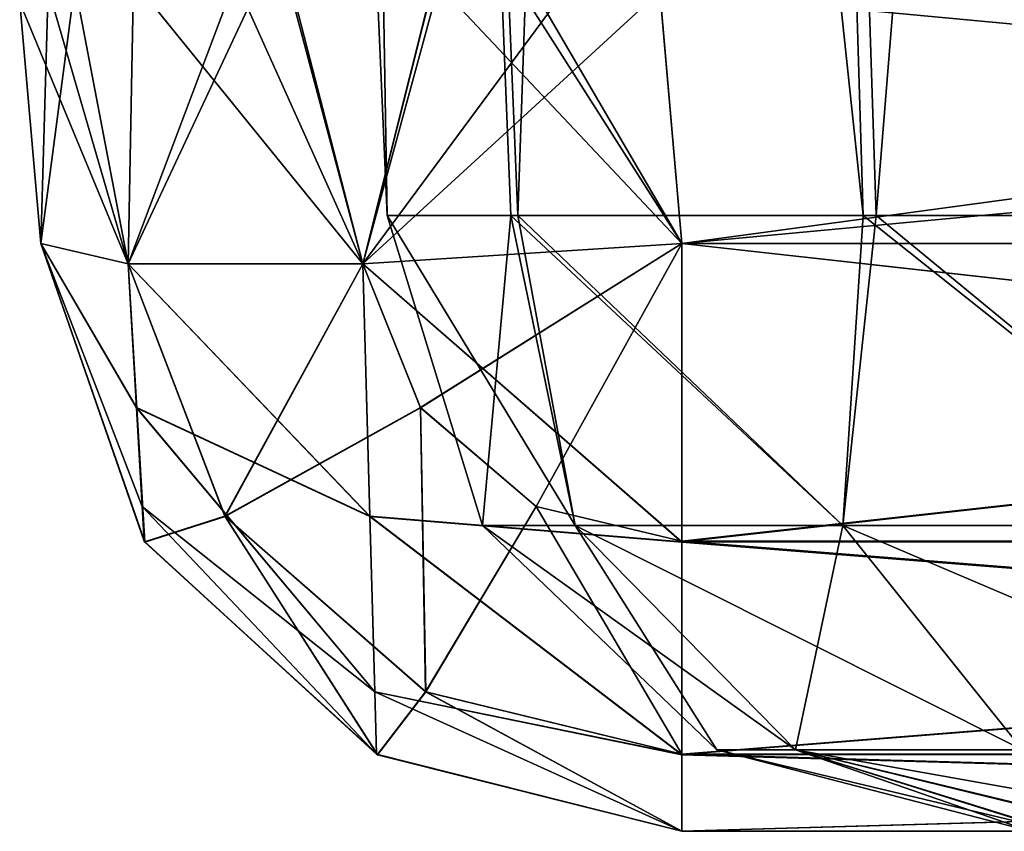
# Model space of a CAD drawing. Header units: millimetres. Extents: x -168 to 168, y -6 to 84.
# Tile 161 of 256: x 38.444 to 39.209, y -3.1 to -2.47. Entities that reach past the tile are written whole.
import ezdxf

# ---------------------------------------------------------------- set-up
doc = ezdxf.new("R2010")
doc.units = ezdxf.units.MM
doc.header["$LTSCALE"] = 65.185185
for name, color, linetype in [('100', 7, 'CONTINUOUS'), ('105', 7, 'CONTINUOUS'), ('110', 7, 'CONTINUOUS'), ('111', 7, 'CONTINUOUS'), ('112', 7, 'CONTINUOUS'), ('113', 7, 'CONTINUOUS'), ('114', 7, 'CONTINUOUS'), ('118', 7, 'CONTINUOUS'), ('119', 7, 'CONTINUOUS'), ('120', 7, 'CONTINUOUS'), ('16', 7, 'CONTINUOUS'), ('17', 7, 'CONTINUOUS'), ('18', 7, 'CONTINUOUS'), ('19', 7, 'CONTINUOUS'), ('25', 7, 'CONTINUOUS'), ('26', 7, 'CONTINUOUS'), ('27', 7, 'CONTINUOUS'), ('28', 7, 'CONTINUOUS'), ('29', 7, 'CONTINUOUS'), ('30', 7, 'CONTINUOUS'), ('31', 7, 'CONTINUOUS'), ('583', 7, 'CONTINUOUS'), ('584', 7, 'CONTINUOUS'), ('585', 7, 'CONTINUOUS'), ('586', 7, 'CONTINUOUS'), ('588', 7, 'CONTINUOUS'), ('589', 7, 'CONTINUOUS'), ('590', 7, 'CONTINUOUS'), ('591', 7, 'CONTINUOUS'), ('99', 7, 'CONTINUOUS')]:
    doc.layers.add(name, color=color, linetype=linetype)

msp = doc.modelspace()

# ---------------------------------------------------------------- linework, layer by layer
at = {"layer": '100', "linetype": 'Continuous'}
for points in [[(38.93318, -2.35794, 124.26868), (38.95817, -2.64358, 124.24369), (41.04183, -2.64358, 124.24369), (38.93318, -2.35794, 124.26868)], [(41.06682, -2.35794, 124.26868), (38.93318, -2.35794, 124.26868), (41.04183, -2.64358, 124.24369), (41.06682, -2.35794, 124.26868)]]:
    msp.add_3dface(points, dxfattribs=at)
at = {"layer": '105', "linetype": 'Continuous'}
for points in [[(38.94101, -2.44768, 122.64669), (41.05903, -2.447, 122.64663), (38.95817, -2.64358, 122.66383), (38.94101, -2.44768, 122.64669)], [(41.05903, -2.447, 122.64663), (41.04183, -2.64358, 122.66383), (38.95817, -2.64358, 122.66383), (41.05903, -2.447, 122.64663)]]:
    msp.add_3dface(points, dxfattribs=at)
at = {"layer": '110', "linetype": 'Continuous'}
for points in [[(38.46007, -2.64358, 123.7456), (38.44369, -2.45642, 123.76197), (38.44369, -2.45642, 123.14555), (38.46007, -2.64358, 123.7456)], [(38.46007, -2.64358, 123.7456), (38.44369, -2.45642, 123.14555), (38.46007, -2.64358, 123.16193), (38.46007, -2.64358, 123.7456)]]:
    msp.add_3dface(points, dxfattribs=at)
at = {"layer": '111', "linetype": 'Continuous'}
for points in [[(38.46007, -2.64358, 123.7456), (38.54071, -2.87519, 123.16193), (38.54042, -2.87475, 123.7456), (38.46007, -2.64358, 123.7456)], [(38.46007, -2.64358, 123.7456), (38.46007, -2.64358, 123.16193), (38.54071, -2.87519, 123.16193), (38.46007, -2.64358, 123.7456)], [(38.54042, -2.87475, 123.7456), (38.54071, -2.87519, 123.16193), (38.72087, -3.0401, 123.7456), (38.54042, -2.87475, 123.7456)], [(38.54071, -2.87519, 123.16193), (38.72152, -3.04045, 123.16193), (38.72087, -3.0401, 123.7456), (38.54071, -2.87519, 123.16193)], [(38.95817, -3.1, 123.16193), (38.95817, -3.1, 123.7456), (38.72087, -3.0401, 123.7456), (38.95817, -3.1, 123.16193)], [(38.72152, -3.04045, 123.16193), (38.95817, -3.1, 123.16193), (38.72087, -3.0401, 123.7456), (38.72152, -3.04045, 123.16193)]]:
    msp.add_3dface(points, dxfattribs=at)
at = {"layer": '112', "linetype": 'Continuous'}
for points in [[(38.95817, -3.1, 123.7456), (38.95817, -3.1, 123.16193), (41.04183, -3.1, 123.16193), (38.95817, -3.1, 123.7456)], [(41.04183, -3.1, 123.7456), (38.95817, -3.1, 123.7456), (41.04183, -3.1, 123.16193), (41.04183, -3.1, 123.7456)]]:
    msp.add_3dface(points, dxfattribs=at)
at = {"layer": '113', "linetype": 'Continuous'}
for points in [[(41.04183, -2.64358, 124.24369), (38.95817, -2.87519, 124.16306), (41.04183, -2.87539, 124.16292), (41.04183, -2.64358, 124.24369)], [(41.04183, -2.64358, 124.24369), (38.95817, -2.64358, 124.24369), (38.95817, -2.87519, 124.16306), (41.04183, -2.64358, 124.24369)], [(38.95817, -2.87519, 124.16306), (38.95817, -3.04045, 123.98225), (41.04183, -2.87539, 124.16292), (38.95817, -2.87519, 124.16306)], [(41.04183, -2.87539, 124.16292), (38.95817, -3.04045, 123.98225), (41.04183, -3.04057, 123.98203), (41.04183, -2.87539, 124.16292)], [(38.95817, -3.04045, 123.98225), (38.95817, -3.1, 123.7456), (41.04183, -3.04057, 123.98203), (38.95817, -3.04045, 123.98225)], [(38.95817, -3.1, 123.7456), (41.04183, -3.1, 123.7456), (41.04183, -3.04057, 123.98203), (38.95817, -3.1, 123.7456)]]:
    msp.add_3dface(points, dxfattribs=at)
at = {"layer": '114', "linetype": 'Continuous'}
for points in [[(38.52805, -2.65932, 123.99356), (38.46007, -2.64358, 123.7456), (38.5345, -2.77099, 123.94875), (38.52805, -2.65932, 123.99356)], [(38.46007, -2.64358, 123.7456), (38.54042, -2.87475, 123.7456), (38.53889, -2.84769, 123.85897), (38.46007, -2.64358, 123.7456)], [(38.46007, -2.64358, 123.7456), (38.53889, -2.84769, 123.85897), (38.5345, -2.77099, 123.94875), (38.46007, -2.64358, 123.7456)], [(38.95817, -2.64358, 124.24369), (38.7102, -2.65932, 124.17571), (38.95817, -2.87519, 124.16306), (38.95817, -2.64358, 124.24369)], [(38.7102, -2.65932, 124.17571), (38.52805, -2.65932, 123.99356), (38.71577, -2.85527, 124.10068), (38.7102, -2.65932, 124.17571)], [(38.52805, -2.65932, 123.99356), (38.5345, -2.77099, 123.94875), (38.71577, -2.85527, 124.10068), (38.52805, -2.65932, 123.99356)], [(38.95817, -2.87519, 124.16306), (38.7102, -2.65932, 124.17571), (38.71577, -2.85527, 124.10068), (38.95817, -2.87519, 124.16306)], [(38.53889, -2.84769, 123.85897), (38.71955, -2.99164, 123.9448), (38.5345, -2.77099, 123.94875), (38.53889, -2.84769, 123.85897)], [(38.5345, -2.77099, 123.94875), (38.71955, -2.99164, 123.9448), (38.71577, -2.85527, 124.10068), (38.5345, -2.77099, 123.94875)], [(38.54042, -2.87475, 123.7456), (38.72087, -3.0401, 123.7456), (38.53889, -2.84769, 123.85897), (38.54042, -2.87475, 123.7456)], [(38.53889, -2.84769, 123.85897), (38.72087, -3.0401, 123.7456), (38.71955, -2.99164, 123.9448), (38.53889, -2.84769, 123.85897)], [(38.95817, -3.04045, 123.98225), (38.95817, -2.87519, 124.16306), (38.71577, -2.85527, 124.10068), (38.95817, -3.04045, 123.98225)], [(38.71955, -2.99164, 123.9448), (38.95817, -3.04045, 123.98225), (38.71577, -2.85527, 124.10068), (38.71955, -2.99164, 123.9448)], [(38.95817, -3.1, 123.7456), (38.95817, -3.04045, 123.98225), (38.71955, -2.99164, 123.9448), (38.95817, -3.1, 123.7456)], [(38.72087, -3.0401, 123.7456), (38.95817, -3.1, 123.7456), (38.71955, -2.99164, 123.9448), (38.72087, -3.0401, 123.7456)]]:
    msp.add_3dface(points, dxfattribs=at)
at = {"layer": '118', "linetype": 'Continuous'}
for points in [[(38.95817, -2.64358, 122.66383), (41.04183, -2.87475, 122.74418), (38.95817, -2.87475, 122.74418), (38.95817, -2.64358, 122.66383)], [(38.95817, -2.64358, 122.66383), (41.04183, -2.64358, 122.66383), (41.04183, -2.87475, 122.74418), (38.95817, -2.64358, 122.66383)], [(41.04183, -2.87475, 122.74418), (41.04183, -3.0401, 122.92463), (38.95817, -2.87475, 122.74418), (41.04183, -2.87475, 122.74418)], [(38.95817, -2.87475, 122.74418), (41.04183, -3.0401, 122.92463), (38.95817, -3.0401, 122.92463), (38.95817, -2.87475, 122.74418)], [(41.04183, -3.0401, 122.92463), (41.04183, -3.1, 123.16193), (38.95817, -3.0401, 122.92463), (41.04183, -3.0401, 122.92463)], [(41.04183, -3.1, 123.16193), (38.95817, -3.1, 123.16193), (38.95817, -3.0401, 122.92463), (41.04183, -3.1, 123.16193)]]:
    msp.add_3dface(points, dxfattribs=at)
at = {"layer": '119', "linetype": 'Continuous'}
for points in [[(38.54071, -2.87519, 123.16193), (38.46007, -2.64358, 123.16193), (38.52805, -2.65932, 122.91397), (38.54071, -2.87519, 123.16193)], [(38.95817, -2.64358, 122.66383), (38.75501, -2.77099, 122.73826), (38.7102, -2.65932, 122.73182), (38.95817, -2.64358, 122.66383)], [(38.95817, -2.64358, 122.66383), (38.84479, -2.84769, 122.74265), (38.75501, -2.77099, 122.73826), (38.95817, -2.64358, 122.66383)], [(38.95817, -2.64358, 122.66383), (38.95817, -2.87475, 122.74418), (38.84479, -2.84769, 122.74265), (38.95817, -2.64358, 122.66383)], [(38.7102, -2.65932, 122.73182), (38.60309, -2.85527, 122.91954), (38.52805, -2.65932, 122.91397), (38.7102, -2.65932, 122.73182)], [(38.60309, -2.85527, 122.91954), (38.54071, -2.87519, 123.16193), (38.52805, -2.65932, 122.91397), (38.60309, -2.85527, 122.91954)], [(38.75501, -2.77099, 122.73826), (38.60309, -2.85527, 122.91954), (38.7102, -2.65932, 122.73182), (38.75501, -2.77099, 122.73826)], [(38.75501, -2.77099, 122.73826), (38.75896, -2.99164, 122.92331), (38.60309, -2.85527, 122.91954), (38.75501, -2.77099, 122.73826)], [(38.84479, -2.84769, 122.74265), (38.75896, -2.99164, 122.92331), (38.75501, -2.77099, 122.73826), (38.84479, -2.84769, 122.74265)], [(38.84479, -2.84769, 122.74265), (38.95817, -3.0401, 122.92463), (38.75896, -2.99164, 122.92331), (38.84479, -2.84769, 122.74265)], [(38.95817, -2.87475, 122.74418), (38.95817, -3.0401, 122.92463), (38.84479, -2.84769, 122.74265), (38.95817, -2.87475, 122.74418)], [(38.72152, -3.04045, 123.16193), (38.54071, -2.87519, 123.16193), (38.60309, -2.85527, 122.91954), (38.72152, -3.04045, 123.16193)], [(38.75896, -2.99164, 122.92331), (38.72152, -3.04045, 123.16193), (38.60309, -2.85527, 122.91954), (38.75896, -2.99164, 122.92331)], [(38.95817, -3.1, 123.16193), (38.72152, -3.04045, 123.16193), (38.75896, -2.99164, 122.92331), (38.95817, -3.1, 123.16193)], [(38.95817, -3.0401, 122.92463), (38.95817, -3.1, 123.16193), (38.75896, -2.99164, 122.92331), (38.95817, -3.0401, 122.92463)]]:
    msp.add_3dface(points, dxfattribs=at)
at = {"layer": '120', "linetype": 'Continuous'}
for points in [[(38.48657, -2.44252, 122.93897), (38.61119, -2.43873, 122.76965), (38.52805, -2.65932, 122.91397), (38.48657, -2.44252, 122.93897)], [(38.61119, -2.43873, 122.76965), (38.7102, -2.65932, 122.73182), (38.52805, -2.65932, 122.91397), (38.61119, -2.43873, 122.76965)], [(38.61119, -2.43873, 122.76965), (38.76565, -2.43915, 122.6774), (38.7102, -2.65932, 122.73182), (38.61119, -2.43873, 122.76965)], [(38.76565, -2.43915, 122.6774), (38.94101, -2.44768, 122.64669), (38.7102, -2.65932, 122.73182), (38.76565, -2.43915, 122.6774)], [(38.44369, -2.45642, 123.14555), (38.48657, -2.44252, 122.93897), (38.46007, -2.64358, 123.16193), (38.44369, -2.45642, 123.14555)], [(38.46007, -2.64358, 123.16193), (38.48657, -2.44252, 122.93897), (38.52805, -2.65932, 122.91397), (38.46007, -2.64358, 123.16193)], [(38.94101, -2.44768, 122.64669), (38.95817, -2.64358, 122.66383), (38.7102, -2.65932, 122.73182), (38.94101, -2.44768, 122.64669)]]:
    msp.add_3dface(points, dxfattribs=at)
at = {"layer": '16', "linetype": 'Continuous'}
for points in [[(38.78977, -2.3673, -124.24665), (38.93318, -2.35794, -124.26868), (38.7102, -2.65932, -124.17571), (38.78977, -2.3673, -124.24665)], [(38.7102, -2.65932, -124.17571), (38.93318, -2.35794, -124.26868), (38.95817, -2.64358, -124.24369), (38.7102, -2.65932, -124.17571)], [(38.64412, -2.41111, -124.16859), (38.78298, -2.36874, -124.24439), (38.7102, -2.65932, -124.17571), (38.64412, -2.41111, -124.16859)], [(38.78298, -2.36874, -124.24439), (38.78977, -2.3673, -124.24665), (38.7102, -2.65932, -124.17571), (38.78298, -2.36874, -124.24439)], [(38.53217, -2.43953, -124.04947), (38.64412, -2.41111, -124.16859), (38.52805, -2.65932, -123.99356), (38.53217, -2.43953, -124.04947)], [(38.52805, -2.65932, -123.99356), (38.64412, -2.41111, -124.16859), (38.7102, -2.65932, -124.17571), (38.52805, -2.65932, -123.99356)], [(38.4657, -2.44548, -123.91282), (38.53217, -2.43953, -124.04947), (38.52805, -2.65932, -123.99356), (38.4657, -2.44548, -123.91282)], [(38.44369, -2.45642, -123.76197), (38.4657, -2.44548, -123.91282), (38.46007, -2.64358, -123.7456), (38.44369, -2.45642, -123.76197)], [(38.46007, -2.64358, -123.7456), (38.4657, -2.44548, -123.91282), (38.52805, -2.65932, -123.99356), (38.46007, -2.64358, -123.7456)]]:
    msp.add_3dface(points, dxfattribs=at)
at = {"layer": '17', "linetype": 'Continuous'}
for points in [[(38.44369, -2.45642, -123.14555), (38.44369, -2.45642, -123.76197), (38.46007, -2.64358, -123.16193), (38.44369, -2.45642, -123.14555)], [(38.44369, -2.45642, -123.76197), (38.46007, -2.64358, -123.7456), (38.46007, -2.64358, -123.16193), (38.44369, -2.45642, -123.76197)]]:
    msp.add_3dface(points, dxfattribs=at)
at = {"layer": '18', "linetype": 'Continuous'}
for points in [[(38.61119, -2.43873, -122.76965), (38.48657, -2.44252, -122.93897), (38.52805, -2.65932, -122.91397), (38.61119, -2.43873, -122.76965)], [(38.7102, -2.65932, -122.73182), (38.61119, -2.43873, -122.76965), (38.52805, -2.65932, -122.91397), (38.7102, -2.65932, -122.73182)], [(38.76565, -2.43915, -122.67739), (38.61119, -2.43873, -122.76965), (38.7102, -2.65932, -122.73182), (38.76565, -2.43915, -122.67739)], [(38.95817, -2.64358, -122.66383), (38.76565, -2.43915, -122.67739), (38.7102, -2.65932, -122.73182), (38.95817, -2.64358, -122.66383)], [(38.94101, -2.44747, -122.64667), (38.76565, -2.43915, -122.67739), (38.95817, -2.64358, -122.66383), (38.94101, -2.44747, -122.64667)], [(38.48657, -2.44252, -122.93897), (38.44369, -2.45642, -123.14555), (38.52805, -2.65932, -122.91397), (38.48657, -2.44252, -122.93897)], [(38.44369, -2.45642, -123.14555), (38.46007, -2.64358, -123.16193), (38.52805, -2.65932, -122.91397), (38.44369, -2.45642, -123.14555)]]:
    msp.add_3dface(points, dxfattribs=at)
at = {"layer": '19', "linetype": 'Continuous'}
for points in [[(41.05903, -2.447, -122.64663), (38.94101, -2.44747, -122.64667), (41.04183, -2.64358, -122.66383), (41.05903, -2.447, -122.64663)], [(38.94101, -2.44747, -122.64667), (38.95817, -2.64358, -122.66383), (41.04183, -2.64358, -122.66383), (38.94101, -2.44747, -122.64667)]]:
    msp.add_3dface(points, dxfattribs=at)
at = {"layer": '25', "linetype": 'Continuous'}
for points in [[(38.95817, -2.64358, -124.24369), (41.04183, -2.87519, -124.16306), (38.95817, -2.87539, -124.16292), (38.95817, -2.64358, -124.24369)], [(38.95817, -2.64358, -124.24369), (41.04183, -2.64358, -124.24369), (41.04183, -2.87519, -124.16306), (38.95817, -2.64358, -124.24369)], [(41.04183, -2.87519, -124.16306), (41.04183, -3.04045, -123.98225), (38.95817, -2.87539, -124.16292), (41.04183, -2.87519, -124.16306)], [(38.95817, -2.87539, -124.16292), (41.04183, -3.04045, -123.98225), (38.95817, -3.04057, -123.98203), (38.95817, -2.87539, -124.16292)], [(41.04183, -3.04045, -123.98225), (41.04183, -3.1, -123.7456), (38.95817, -3.04057, -123.98203), (41.04183, -3.04045, -123.98225)], [(38.95817, -3.04057, -123.98203), (41.04183, -3.1, -123.7456), (38.95817, -3.1, -123.7456), (38.95817, -3.04057, -123.98203)]]:
    msp.add_3dface(points, dxfattribs=at)
at = {"layer": '26', "linetype": 'Continuous'}
for points in [[(38.93318, -2.35794, -124.26868), (41.06682, -2.35794, -124.26868), (38.95817, -2.64358, -124.24369), (38.93318, -2.35794, -124.26868)], [(41.06682, -2.35794, -124.26868), (41.04183, -2.64358, -124.24369), (38.95817, -2.64358, -124.24369), (41.06682, -2.35794, -124.26868)]]:
    msp.add_3dface(points, dxfattribs=at)
at = {"layer": '27', "linetype": 'Continuous'}
for points in [[(38.46007, -2.64358, -123.7456), (38.53889, -2.84775, -123.85886), (38.54042, -2.87475, -123.7456), (38.46007, -2.64358, -123.7456)], [(38.46007, -2.64358, -123.7456), (38.53451, -2.77108, -123.94868), (38.53889, -2.84775, -123.85886), (38.46007, -2.64358, -123.7456)], [(38.46007, -2.64358, -123.7456), (38.52805, -2.65932, -123.99356), (38.53451, -2.77108, -123.94868), (38.46007, -2.64358, -123.7456)], [(38.7102, -2.65932, -124.17571), (38.95817, -2.64358, -124.24369), (38.95817, -2.87539, -124.16292), (38.7102, -2.65932, -124.17571)], [(38.53451, -2.77108, -123.94868), (38.52805, -2.65932, -123.99356), (38.71578, -2.85545, -124.10056), (38.53451, -2.77108, -123.94868)], [(38.52805, -2.65932, -123.99356), (38.7102, -2.65932, -124.17571), (38.71578, -2.85545, -124.10056), (38.52805, -2.65932, -123.99356)], [(38.7102, -2.65932, -124.17571), (38.95817, -2.87539, -124.16292), (38.71578, -2.85545, -124.10056), (38.7102, -2.65932, -124.17571)], [(38.53451, -2.77108, -123.94868), (38.71578, -2.85545, -124.10056), (38.71956, -2.99174, -123.94462), (38.53451, -2.77108, -123.94868)], [(38.53889, -2.84775, -123.85886), (38.53451, -2.77108, -123.94868), (38.71956, -2.99174, -123.94462), (38.53889, -2.84775, -123.85886)], [(38.53889, -2.84775, -123.85886), (38.71956, -2.99174, -123.94462), (38.72087, -3.0401, -123.7456), (38.53889, -2.84775, -123.85886)], [(38.54042, -2.87475, -123.7456), (38.53889, -2.84775, -123.85886), (38.72087, -3.0401, -123.7456), (38.54042, -2.87475, -123.7456)], [(38.95817, -2.87539, -124.16292), (38.95817, -3.04057, -123.98203), (38.71578, -2.85545, -124.10056), (38.95817, -2.87539, -124.16292)], [(38.71578, -2.85545, -124.10056), (38.95817, -3.04057, -123.98203), (38.71956, -2.99174, -123.94462), (38.71578, -2.85545, -124.10056)], [(38.95817, -3.04057, -123.98203), (38.95817, -3.1, -123.7456), (38.71956, -2.99174, -123.94462), (38.95817, -3.04057, -123.98203)], [(38.71956, -2.99174, -123.94462), (38.95817, -3.1, -123.7456), (38.72087, -3.0401, -123.7456), (38.71956, -2.99174, -123.94462)]]:
    msp.add_3dface(points, dxfattribs=at)
at = {"layer": '28', "linetype": 'Continuous'}
for points in [[(38.46007, -2.64358, -123.16193), (38.46007, -2.64358, -123.7456), (38.54042, -2.87475, -123.7456), (38.46007, -2.64358, -123.16193)], [(38.46007, -2.64358, -123.16193), (38.54042, -2.87475, -123.7456), (38.54084, -2.87539, -123.16193), (38.46007, -2.64358, -123.16193)], [(38.54042, -2.87475, -123.7456), (38.72087, -3.0401, -123.7456), (38.54084, -2.87539, -123.16193), (38.54042, -2.87475, -123.7456)], [(38.54084, -2.87539, -123.16193), (38.72087, -3.0401, -123.7456), (38.72173, -3.04057, -123.16193), (38.54084, -2.87539, -123.16193)], [(38.72087, -3.0401, -123.7456), (38.95817, -3.1, -123.7456), (38.72173, -3.04057, -123.16193), (38.72087, -3.0401, -123.7456)], [(38.72173, -3.04057, -123.16193), (38.95817, -3.1, -123.7456), (38.95817, -3.1, -123.16193), (38.72173, -3.04057, -123.16193)]]:
    msp.add_3dface(points, dxfattribs=at)
at = {"layer": '29', "linetype": 'Continuous'}
for points in [[(38.52805, -2.65932, -122.91397), (38.46007, -2.64358, -123.16193), (38.54084, -2.87539, -123.16193), (38.52805, -2.65932, -122.91397)], [(38.95817, -2.64358, -122.66383), (38.7102, -2.65932, -122.73182), (38.75508, -2.77108, -122.73827), (38.95817, -2.64358, -122.66383)], [(38.95817, -2.64358, -122.66383), (38.75508, -2.77108, -122.73827), (38.8449, -2.84775, -122.74265), (38.95817, -2.64358, -122.66383)], [(38.95817, -2.64358, -122.66383), (38.8449, -2.84775, -122.74265), (38.95817, -2.87475, -122.74418), (38.95817, -2.64358, -122.66383)], [(38.52805, -2.65932, -122.91397), (38.54084, -2.87539, -123.16193), (38.6032, -2.85545, -122.91954), (38.52805, -2.65932, -122.91397)], [(38.7102, -2.65932, -122.73182), (38.52805, -2.65932, -122.91397), (38.6032, -2.85545, -122.91954), (38.7102, -2.65932, -122.73182)], [(38.75508, -2.77108, -122.73827), (38.7102, -2.65932, -122.73182), (38.6032, -2.85545, -122.91954), (38.75508, -2.77108, -122.73827)], [(38.75508, -2.77108, -122.73827), (38.6032, -2.85545, -122.91954), (38.75914, -2.99174, -122.92332), (38.75508, -2.77108, -122.73827)], [(38.8449, -2.84775, -122.74265), (38.75508, -2.77108, -122.73827), (38.75914, -2.99174, -122.92332), (38.8449, -2.84775, -122.74265)], [(38.8449, -2.84775, -122.74265), (38.75914, -2.99174, -122.92332), (38.95817, -3.0401, -122.92463), (38.8449, -2.84775, -122.74265)], [(38.95817, -2.87475, -122.74418), (38.8449, -2.84775, -122.74265), (38.95817, -3.0401, -122.92463), (38.95817, -2.87475, -122.74418)], [(38.54084, -2.87539, -123.16193), (38.72173, -3.04057, -123.16193), (38.6032, -2.85545, -122.91954), (38.54084, -2.87539, -123.16193)], [(38.6032, -2.85545, -122.91954), (38.72173, -3.04057, -123.16193), (38.75914, -2.99174, -122.92332), (38.6032, -2.85545, -122.91954)], [(38.72173, -3.04057, -123.16193), (38.95817, -3.1, -123.16193), (38.75914, -2.99174, -122.92332), (38.72173, -3.04057, -123.16193)], [(38.75914, -2.99174, -122.92332), (38.95817, -3.1, -123.16193), (38.95817, -3.0401, -122.92463), (38.75914, -2.99174, -122.92332)]]:
    msp.add_3dface(points, dxfattribs=at)
at = {"layer": '30', "linetype": 'Continuous'}
for points in [[(41.04183, -2.64358, -122.66383), (38.95817, -2.64358, -122.66383), (38.95817, -2.87475, -122.74418), (41.04183, -2.64358, -122.66383)], [(41.04183, -2.87475, -122.74418), (41.04183, -2.64358, -122.66383), (38.95817, -2.87475, -122.74418), (41.04183, -2.87475, -122.74418)], [(41.04183, -3.0401, -122.92463), (41.04183, -2.87475, -122.74418), (38.95817, -3.0401, -122.92463), (41.04183, -3.0401, -122.92463)], [(41.04183, -2.87475, -122.74418), (38.95817, -2.87475, -122.74418), (38.95817, -3.0401, -122.92463), (41.04183, -2.87475, -122.74418)], [(41.04183, -3.1, -123.16193), (41.04183, -3.0401, -122.92463), (38.95817, -3.1, -123.16193), (41.04183, -3.1, -123.16193)], [(38.95817, -3.1, -123.16193), (41.04183, -3.0401, -122.92463), (38.95817, -3.0401, -122.92463), (38.95817, -3.1, -123.16193)]]:
    msp.add_3dface(points, dxfattribs=at)
at = {"layer": '31', "linetype": 'Continuous'}
for points in [[(38.95817, -3.1, -123.7456), (41.04183, -3.1, -123.7456), (38.95817, -3.1, -123.16193), (38.95817, -3.1, -123.7456)], [(41.04183, -3.1, -123.7456), (41.04183, -3.1, -123.16193), (38.95817, -3.1, -123.16193), (41.04183, -3.1, -123.7456)]]:
    msp.add_3dface(points, dxfattribs=at)
at = {"layer": '583', "linetype": 'Continuous'}
for points in [[(38.72912, -2.62181, 40), (38.82518, -2.62181, 39.51531), (38.80309, -2.86249, 40), (38.72912, -2.62181, 40)], [(38.80309, -2.86249, 40), (38.82518, -2.62181, 39.51531), (38.87527, -2.86249, 39.59063), (38.80309, -2.86249, 40)], [(38.82518, -2.62181, 39.51531), (39.09882, -2.62181, 39.10389), (39.08311, -2.86249, 39.23064), (38.82518, -2.62181, 39.51531)], [(38.87527, -2.86249, 39.59063), (38.82518, -2.62181, 39.51531), (39.08311, -2.86249, 39.23064), (38.87527, -2.86249, 39.59063)], [(39.08311, -2.86249, 39.23064), (39.09882, -2.62181, 39.10389), (39.40154, -2.86249, 38.96344), (39.08311, -2.86249, 39.23064)], [(39.09882, -2.62181, 39.10389), (39.50869, -2.62181, 38.82793), (39.40154, -2.86249, 38.96344), (39.09882, -2.62181, 39.10389)], [(38.98519, -3.03673, 40), (38.80309, -2.86249, 40), (38.87527, -2.86249, 39.59063), (38.98519, -3.03673, 40)], [(39.04639, -3.03673, 39.65292), (38.98519, -3.03673, 40), (38.87527, -2.86249, 39.59063), (39.04639, -3.03673, 39.65292)], [(39.04639, -3.03673, 39.65292), (38.87527, -2.86249, 39.59063), (39.08311, -2.86249, 39.23064), (39.04639, -3.03673, 39.65292)], [(39.22261, -3.03673, 39.34769), (39.04639, -3.03673, 39.65292), (39.08311, -2.86249, 39.23064), (39.22261, -3.03673, 39.34769)], [(39.22261, -3.03673, 39.34769), (39.08311, -2.86249, 39.23064), (39.40154, -2.86249, 38.96344), (39.22261, -3.03673, 39.34769)], [(39.04639, -3.03673, 39.65292), (39.22865, -3.1, 40), (38.98519, -3.03673, 40), (39.04639, -3.03673, 39.65292)], [(39.30489, -3.1, 39.66561), (39.24799, -3.1, 39.82838), (39.04639, -3.03673, 39.65292), (39.30489, -3.1, 39.66561)], [(39.22261, -3.03673, 39.34769), (39.30489, -3.1, 39.66561), (39.04639, -3.03673, 39.65292), (39.22261, -3.03673, 39.34769)], [(39.24799, -3.1, 39.82838), (39.22865, -3.1, 40), (39.04639, -3.03673, 39.65292), (39.24799, -3.1, 39.82838)]]:
    msp.add_3dface(points, dxfattribs=at)
at = {"layer": '584', "linetype": 'Continuous'}
for points in [[(38.72912, -2.62181, 40), (38.80309, -2.86249, 40), (38.87527, -2.86249, 40.40937), (38.72912, -2.62181, 40)], [(38.72914, -2.62181, 40.00718), (38.72912, -2.62181, 40), (38.87527, -2.86249, 40.40937), (38.72914, -2.62181, 40.00718)], [(38.7292, -2.62181, 40.01435), (38.72914, -2.62181, 40.00718), (38.87527, -2.86249, 40.40937), (38.7292, -2.62181, 40.01435)], [(38.83073, -2.62181, 40.49792), (38.7292, -2.62181, 40.01435), (38.87527, -2.86249, 40.40937), (38.83073, -2.62181, 40.49792)], [(39.109, -2.62181, 40.90623), (38.83073, -2.62181, 40.49792), (39.08311, -2.86249, 40.76936), (39.109, -2.62181, 40.90623)], [(39.08311, -2.86249, 40.76936), (38.83073, -2.62181, 40.49792), (38.87527, -2.86249, 40.40937), (39.08311, -2.86249, 40.76936)], [(39.40154, -2.86249, 41.03656), (39.109, -2.62181, 40.90623), (39.08311, -2.86249, 40.76936), (39.40154, -2.86249, 41.03656)], [(39.52196, -2.62181, 41.17754), (39.109, -2.62181, 40.90623), (39.40154, -2.86249, 41.03656), (39.52196, -2.62181, 41.17754)], [(38.80309, -2.86249, 40), (39.04639, -3.03673, 40.34708), (38.87527, -2.86249, 40.40937), (38.80309, -2.86249, 40)], [(38.80309, -2.86249, 40), (38.98519, -3.03673, 40), (39.04639, -3.03673, 40.34708), (38.80309, -2.86249, 40)], [(39.04639, -3.03673, 40.34708), (39.22261, -3.03673, 40.65231), (38.87527, -2.86249, 40.40937), (39.04639, -3.03673, 40.34708)], [(39.22261, -3.03673, 40.65231), (39.08311, -2.86249, 40.76936), (38.87527, -2.86249, 40.40937), (39.22261, -3.03673, 40.65231)], [(39.22261, -3.03673, 40.65231), (39.4926, -3.03673, 40.87885), (39.08311, -2.86249, 40.76936), (39.22261, -3.03673, 40.65231)], [(39.4926, -3.03673, 40.87885), (39.40154, -2.86249, 41.03656), (39.08311, -2.86249, 40.76936), (39.4926, -3.03673, 40.87885)], [(38.98519, -3.03673, 40), (39.24989, -3.1, 40.17973), (39.04639, -3.03673, 40.34708), (38.98519, -3.03673, 40)], [(39.2287, -3.1, 40.00871), (39.24989, -3.1, 40.17973), (38.98519, -3.03673, 40), (39.2287, -3.1, 40.00871)], [(39.22865, -3.1, 40), (39.2287, -3.1, 40.00871), (38.98519, -3.03673, 40), (39.22865, -3.1, 40)], [(39.30838, -3.1, 40.34155), (39.40127, -3.1, 40.48631), (39.04639, -3.03673, 40.34708), (39.30838, -3.1, 40.34155)], [(39.24989, -3.1, 40.17973), (39.30838, -3.1, 40.34155), (39.04639, -3.03673, 40.34708), (39.24989, -3.1, 40.17973)], [(39.04639, -3.03673, 40.34708), (39.40127, -3.1, 40.48631), (39.22261, -3.03673, 40.65231), (39.04639, -3.03673, 40.34708)]]:
    msp.add_3dface(points, dxfattribs=at)
at = {"layer": '585', "linetype": 'Continuous'}
for points in [[(38.54821, 1.52181, 40), (38.7292, -2.62181, 40.01435), (38.65872, 1.52181, 40.55558), (38.54821, 1.52181, 40)], [(38.72912, -2.62181, 40), (38.72914, -2.62181, 40.00718), (38.54821, 1.52181, 40), (38.72912, -2.62181, 40)], [(38.72914, -2.62181, 40.00718), (38.7292, -2.62181, 40.01435), (38.54821, 1.52181, 40), (38.72914, -2.62181, 40.00718)], [(38.7292, -2.62181, 40.01435), (38.83073, -2.62181, 40.49792), (38.65872, 1.52181, 40.55558), (38.7292, -2.62181, 40.01435)], [(38.65872, 1.52181, 40.55558), (38.83073, -2.62181, 40.49792), (38.97343, 1.52181, 41.02657), (38.65872, 1.52181, 40.55558)], [(38.83073, -2.62181, 40.49792), (39.109, -2.62181, 40.90623), (38.97343, 1.52181, 41.02657), (38.83073, -2.62181, 40.49792)], [(38.97343, 1.52181, 41.02657), (39.109, -2.62181, 40.90623), (39.44442, 1.52181, 41.34128), (38.97343, 1.52181, 41.02657)], [(39.109, -2.62181, 40.90623), (39.52196, -2.62181, 41.17754), (39.44442, 1.52181, 41.34128), (39.109, -2.62181, 40.90623)]]:
    msp.add_3dface(points, dxfattribs=at)
at = {"layer": '586', "linetype": 'Continuous'}
for points in [[(38.72912, -2.62181, 40), (38.54821, 1.52181, 40), (38.65872, 1.52181, 39.44442), (38.72912, -2.62181, 40)], [(39.09882, -2.62181, 39.10389), (38.82518, -2.62181, 39.51531), (38.65872, 1.52181, 39.44442), (39.09882, -2.62181, 39.10389)], [(38.97343, 1.52181, 38.97343), (39.09882, -2.62181, 39.10389), (38.65872, 1.52181, 39.44442), (38.97343, 1.52181, 38.97343)], [(38.82518, -2.62181, 39.51531), (38.72912, -2.62181, 40), (38.65872, 1.52181, 39.44442), (38.82518, -2.62181, 39.51531)], [(39.50869, -2.62181, 38.82793), (39.09882, -2.62181, 39.10389), (38.97343, 1.52181, 38.97343), (39.50869, -2.62181, 38.82793)], [(39.44442, 1.52181, 38.65872), (39.50869, -2.62181, 38.82793), (38.97343, 1.52181, 38.97343), (39.44442, 1.52181, 38.65872)]]:
    msp.add_3dface(points, dxfattribs=at)
at = {"layer": '588', "linetype": 'Continuous'}
for points in [[(38.72912, -2.62181, -40), (38.82518, -2.62181, -40.48469), (38.80309, -2.86249, -40), (38.72912, -2.62181, -40)], [(38.80309, -2.86249, -40), (38.82518, -2.62181, -40.48469), (38.87527, -2.86249, -40.40937), (38.80309, -2.86249, -40)], [(38.87527, -2.86249, -40.40937), (38.82518, -2.62181, -40.48469), (39.08311, -2.86249, -40.76936), (38.87527, -2.86249, -40.40937)], [(38.82518, -2.62181, -40.48469), (39.09882, -2.62181, -40.89611), (39.08311, -2.86249, -40.76936), (38.82518, -2.62181, -40.48469)], [(39.08311, -2.86249, -40.76936), (39.09882, -2.62181, -40.89611), (39.40154, -2.86249, -41.03656), (39.08311, -2.86249, -40.76936)], [(39.09882, -2.62181, -40.89611), (39.50869, -2.62181, -41.17207), (39.40154, -2.86249, -41.03656), (39.09882, -2.62181, -40.89611)], [(38.98519, -3.03673, -40), (38.80309, -2.86249, -40), (38.87527, -2.86249, -40.40937), (38.98519, -3.03673, -40)], [(39.04639, -3.03673, -40.34708), (38.98519, -3.03673, -40), (38.87527, -2.86249, -40.40937), (39.04639, -3.03673, -40.34708)], [(39.04639, -3.03673, -40.34708), (38.87527, -2.86249, -40.40937), (39.08311, -2.86249, -40.76936), (39.04639, -3.03673, -40.34708)], [(39.22261, -3.03673, -40.65231), (39.04639, -3.03673, -40.34708), (39.08311, -2.86249, -40.76936), (39.22261, -3.03673, -40.65231)], [(39.22261, -3.03673, -40.65231), (39.08311, -2.86249, -40.76936), (39.40154, -2.86249, -41.03656), (39.22261, -3.03673, -40.65231)], [(39.04639, -3.03673, -40.34708), (39.22865, -3.1, -40), (38.98519, -3.03673, -40), (39.04639, -3.03673, -40.34708)], [(39.30489, -3.1, -40.33439), (39.24799, -3.1, -40.17162), (39.04639, -3.03673, -40.34708), (39.30489, -3.1, -40.33439)], [(39.22261, -3.03673, -40.65231), (39.30489, -3.1, -40.33439), (39.04639, -3.03673, -40.34708), (39.22261, -3.03673, -40.65231)], [(39.24799, -3.1, -40.17162), (39.22865, -3.1, -40), (39.04639, -3.03673, -40.34708), (39.24799, -3.1, -40.17162)]]:
    msp.add_3dface(points, dxfattribs=at)
at = {"layer": '589', "linetype": 'Continuous'}
for points in [[(38.72914, -2.62181, -39.99282), (38.72912, -2.62181, -40), (38.87527, -2.86249, -39.59063), (38.72914, -2.62181, -39.99282)], [(38.72912, -2.62181, -40), (38.80309, -2.86249, -40), (38.87527, -2.86249, -39.59063), (38.72912, -2.62181, -40)], [(38.7292, -2.62181, -39.98565), (38.72914, -2.62181, -39.99282), (38.87527, -2.86249, -39.59063), (38.7292, -2.62181, -39.98565)], [(38.83073, -2.62181, -39.50208), (38.7292, -2.62181, -39.98565), (38.87527, -2.86249, -39.59063), (38.83073, -2.62181, -39.50208)], [(39.08311, -2.86249, -39.23064), (38.83073, -2.62181, -39.50208), (38.87527, -2.86249, -39.59063), (39.08311, -2.86249, -39.23064)], [(39.109, -2.62181, -39.09377), (38.83073, -2.62181, -39.50208), (39.08311, -2.86249, -39.23064), (39.109, -2.62181, -39.09377)], [(39.40154, -2.86249, -38.96344), (39.109, -2.62181, -39.09377), (39.08311, -2.86249, -39.23064), (39.40154, -2.86249, -38.96344)], [(39.52196, -2.62181, -38.82246), (39.109, -2.62181, -39.09377), (39.40154, -2.86249, -38.96344), (39.52196, -2.62181, -38.82246)], [(38.80309, -2.86249, -40), (39.04639, -3.03673, -39.65292), (38.87527, -2.86249, -39.59063), (38.80309, -2.86249, -40)], [(38.80309, -2.86249, -40), (38.98519, -3.03673, -40), (39.04639, -3.03673, -39.65292), (38.80309, -2.86249, -40)], [(39.22261, -3.03673, -39.34769), (39.08311, -2.86249, -39.23064), (38.87527, -2.86249, -39.59063), (39.22261, -3.03673, -39.34769)], [(39.04639, -3.03673, -39.65292), (39.22261, -3.03673, -39.34769), (38.87527, -2.86249, -39.59063), (39.04639, -3.03673, -39.65292)], [(39.22261, -3.03673, -39.34769), (39.4926, -3.03673, -39.12115), (39.08311, -2.86249, -39.23064), (39.22261, -3.03673, -39.34769)], [(39.4926, -3.03673, -39.12115), (39.40154, -2.86249, -38.96344), (39.08311, -2.86249, -39.23064), (39.4926, -3.03673, -39.12115)], [(39.2287, -3.1, -39.99129), (39.24989, -3.1, -39.82027), (38.98519, -3.03673, -40), (39.2287, -3.1, -39.99129)], [(39.22865, -3.1, -40), (39.2287, -3.1, -39.99129), (38.98519, -3.03673, -40), (39.22865, -3.1, -40)], [(38.98519, -3.03673, -40), (39.24989, -3.1, -39.82027), (39.04639, -3.03673, -39.65292), (38.98519, -3.03673, -40)], [(39.24989, -3.1, -39.82027), (39.30838, -3.1, -39.65845), (39.04639, -3.03673, -39.65292), (39.24989, -3.1, -39.82027)], [(39.04639, -3.03673, -39.65292), (39.40127, -3.1, -39.51369), (39.22261, -3.03673, -39.34769), (39.04639, -3.03673, -39.65292)], [(39.30838, -3.1, -39.65845), (39.40127, -3.1, -39.51369), (39.04639, -3.03673, -39.65292), (39.30838, -3.1, -39.65845)]]:
    msp.add_3dface(points, dxfattribs=at)
at = {"layer": '590', "linetype": 'Continuous'}
for points in [[(38.54821, 1.52181, -40), (38.7292, -2.62181, -39.98565), (38.65872, 1.52181, -39.44442), (38.54821, 1.52181, -40)], [(38.72912, -2.62181, -40), (38.72914, -2.62181, -39.99282), (38.54821, 1.52181, -40), (38.72912, -2.62181, -40)], [(38.72914, -2.62181, -39.99282), (38.7292, -2.62181, -39.98565), (38.54821, 1.52181, -40), (38.72914, -2.62181, -39.99282)], [(38.7292, -2.62181, -39.98565), (38.83073, -2.62181, -39.50208), (38.65872, 1.52181, -39.44442), (38.7292, -2.62181, -39.98565)], [(38.65872, 1.52181, -39.44442), (38.83073, -2.62181, -39.50208), (38.97343, 1.52181, -38.97343), (38.65872, 1.52181, -39.44442)], [(38.83073, -2.62181, -39.50208), (39.109, -2.62181, -39.09377), (38.97343, 1.52181, -38.97343), (38.83073, -2.62181, -39.50208)], [(38.97343, 1.52181, -38.97343), (39.109, -2.62181, -39.09377), (39.44442, 1.52181, -38.65872), (38.97343, 1.52181, -38.97343)], [(39.109, -2.62181, -39.09377), (39.52196, -2.62181, -38.82246), (39.44442, 1.52181, -38.65872), (39.109, -2.62181, -39.09377)]]:
    msp.add_3dface(points, dxfattribs=at)
at = {"layer": '591', "linetype": 'Continuous'}
for points in [[(38.72912, -2.62181, -40), (38.54821, 1.52181, -40), (38.65872, 1.52181, -40.55558), (38.72912, -2.62181, -40)], [(39.09882, -2.62181, -40.89611), (38.82518, -2.62181, -40.48469), (38.65872, 1.52181, -40.55558), (39.09882, -2.62181, -40.89611)], [(38.97343, 1.52181, -41.02657), (39.09882, -2.62181, -40.89611), (38.65872, 1.52181, -40.55558), (38.97343, 1.52181, -41.02657)], [(38.82518, -2.62181, -40.48469), (38.72912, -2.62181, -40), (38.65872, 1.52181, -40.55558), (38.82518, -2.62181, -40.48469)], [(39.50869, -2.62181, -41.17207), (39.09882, -2.62181, -40.89611), (38.97343, 1.52181, -41.02657), (39.50869, -2.62181, -41.17207)], [(39.44442, 1.52181, -41.34128), (39.50869, -2.62181, -41.17207), (38.97343, 1.52181, -41.02657), (39.44442, 1.52181, -41.34128)]]:
    msp.add_3dface(points, dxfattribs=at)
at = {"layer": '99', "linetype": 'Continuous'}
for points in [[(38.93318, -2.35794, 124.26868), (38.79586, -2.36601, 124.24858), (38.95817, -2.64358, 124.24369), (38.93318, -2.35794, 124.26868)], [(38.78303, -2.36868, 124.24441), (38.64604, -2.4105, 124.17008), (38.7102, -2.65932, 124.17571), (38.78303, -2.36868, 124.24441)], [(38.95817, -2.64358, 124.24369), (38.78303, -2.36868, 124.24441), (38.7102, -2.65932, 124.17571), (38.95817, -2.64358, 124.24369)], [(38.79586, -2.36601, 124.24858), (38.78303, -2.36868, 124.24441), (38.95817, -2.64358, 124.24369), (38.79586, -2.36601, 124.24858)], [(38.64604, -2.4105, 124.17008), (38.53217, -2.43953, 124.04948), (38.7102, -2.65932, 124.17571), (38.64604, -2.4105, 124.17008)], [(38.53217, -2.43953, 124.04948), (38.4657, -2.44548, 123.91282), (38.52805, -2.65932, 123.99356), (38.53217, -2.43953, 124.04948)], [(38.7102, -2.65932, 124.17571), (38.53217, -2.43953, 124.04948), (38.52805, -2.65932, 123.99356), (38.7102, -2.65932, 124.17571)], [(38.4657, -2.44548, 123.91282), (38.44369, -2.45642, 123.76197), (38.52805, -2.65932, 123.99356), (38.4657, -2.44548, 123.91282)], [(38.52805, -2.65932, 123.99356), (38.44369, -2.45642, 123.76197), (38.46007, -2.64358, 123.7456), (38.52805, -2.65932, 123.99356)]]:
    msp.add_3dface(points, dxfattribs=at)

doc.saveas('drawing.dxf')
